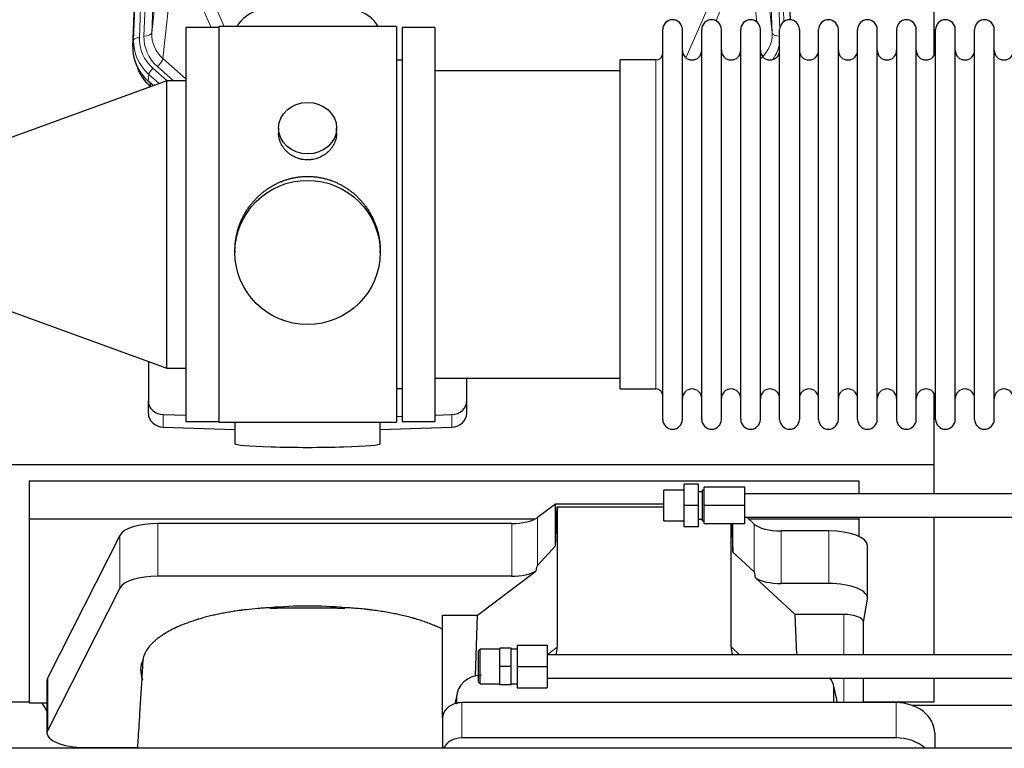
# Model space of a CAD drawing. Header units: inches. Extents: x 0 to 23760, y -13 to 16800.
# Tile 17 of 209: x 2738 to 3248, y 7525 to 7902. Entities that reach past the tile are written whole.
import ezdxf

# ---------------------------------------------------------------- set-up
doc = ezdxf.new("R2010")
doc.units = ezdxf.units.IN
doc.layers.add('254', color=7, linetype='Continuous', true_color=0xffffff)

msp = doc.modelspace()

# ---------------------------------------------------------------- linework, layer by layer
at = {"layer": '254', "color": 110, "linetype": 'Continuous', "lineweight": 13}
for p, q in [((2796.666, 7891.48), (2809.777, 8224.502)), ((2812.771, 8225.722), (2799.66, 7892.7)), ((2802.052, 7893.536), (2815.118, 8225.43)), ((2819.11, 8227.056), (2806.044, 7895.162)), ((3127.571, 7895.162), (3114.505, 8227.056)), ((3131.417, 7897.249), (3118.497, 8225.43)), ((3133.623, 7901.145), (3120.844, 8225.722)), ((2806.044, 7895.162), (2811.292, 7942.569)), ((3122.324, 7942.569), (3127.571, 7895.162)), ((2817.107, 7929.217), (2811.882, 7882.017)), ((3119.656, 7900.783), (3116.509, 7929.217)), ((2836.848, 7898.03), (2828.533, 7916.967)), ((2835.595, 7916.817), (2843.652, 7898.465)), ((3082.865, 7882.298), (3098.021, 7916.817)), ((3105.082, 7916.967), (3098.307, 7901.536)), ((2796.286, 7888.042), (2796.666, 7891.48)), ((2811.882, 7882.017), (2823.808, 7871.438)), ((2806.665, 7876.926), (2813.991, 7870.428)), ((2809.057, 7877.761), (2817.325, 7870.428)), ((3067.308, 7871.565), (3067.308, 7881.186)), ((2804.547, 7873.734), (2804.167, 7870.296)), ((2809.884, 7869), (2804.547, 7873.734)), ((2805.214, 7869.367), (2805.361, 7867.504)), ((2805.361, 7867.504), (2805.481, 7867.397)), ((3067.308, 7710.886), (3067.308, 7871.565)), ((2812.028, 7691.119), (2812.028, 7697.583)), ((2961.587, 7691.119), (2961.587, 7697.583)), ((3005.88, 7619.427), (3005.88, 7644.318)), ((2809.173, 7613.965), (2809.173, 7641.219)), ((2992.563, 7613.965), (2992.563, 7641.219)), ((3118.244, 7616.268), (3118.244, 7640.932)), ((3132.103, 7610.134), (3132.103, 7637.389)), ((3156.937, 7610.134), (3156.937, 7637.389)), ((2789.541, 7607.774), (2789.541, 7635.028)), ((3164.613, 7594.119), (3164.613, 7573.186)), ((3010.864, 7573.214), (3016.179, 7577.206)), ((3106.214, 7577.3), (3110.669, 7573.186)), ((2752.152, 7534.287), (2752.152, 7561.541)), ((3164.613, 7561.186), (3164.613, 7548.474)), ((3161.268, 7548.473), (3159.444, 7556.484)), ((2964.039, 7551.174), (2963.391, 7548.011)), ((2966.754, 7548.473), (2966.754, 7530.212)), ((3191.754, 7548.473), (3191.754, 7530.212))]:
    msp.add_line(p, q, dxfattribs=at)
at = {"layer": '254', "color": 2, "linetype": 'Continuous', "lineweight": 25}
for p, q in [((2796.286, 7888.042), (2809.403, 8221.244)), ((3124.212, 8221.244), (3136.779, 7902.032)), ((3211.468, 7883.572), (3211.468, 8108.955)), ((2823.808, 7898.031), (2823.808, 7694.031)), ((2840.808, 7898.031), (2823.808, 7898.031)), ((2840.808, 7898.466), (2840.808, 7693.606)), ((2932.808, 7898.466), (2840.808, 7898.466)), ((2932.808, 7898.466), (2932.808, 7693.606)), ((2952.808, 7898.036), (2935.808, 7898.036)), ((2935.808, 7898.036), (2935.808, 7694.036)), ((2952.808, 7898.036), (2952.808, 7694.036)), ((3070.808, 7885.535), (3070.808, 7896.936)), ((3081.008, 7885.535), (3081.008, 7896.936)), ((3091.008, 7885.535), (3091.008, 7896.936)), ((3101.208, 7885.535), (3101.208, 7896.936)), ((3111.208, 7885.535), (3111.208, 7896.936)), ((3121.408, 7885.535), (3121.408, 7896.936)), ((3131.408, 7885.535), (3131.408, 7896.936)), ((3141.608, 7896.936), (3141.608, 7885.535)), ((3151.608, 7885.535), (3151.608, 7896.936)), ((3161.808, 7885.535), (3161.808, 7896.936)), ((3171.808, 7695.136), (3171.808, 7896.936)), ((3182.008, 7695.136), (3182.008, 7896.936)), ((3192.008, 7896.936), (3192.008, 7695.136)), ((3202.208, 7695.136), (3202.208, 7896.936)), ((3212.208, 7695.136), (3212.208, 7896.936)), ((3222.408, 7695.136), (3222.408, 7896.936)), ((3232.408, 7695.136), (3232.408, 7896.936)), ((3242.608, 7695.136), (3242.608, 7896.936)), ((3070.808, 7695.136), (3070.808, 7885.535)), ((3081.008, 7695.136), (3081.008, 7885.535)), ((3091.008, 7695.136), (3091.008, 7885.535)), ((3101.208, 7695.136), (3101.208, 7885.535)), ((3111.208, 7695.136), (3111.208, 7885.535)), ((3121.408, 7695.136), (3121.408, 7885.535)), ((3131.408, 7695.136), (3131.408, 7885.535)), ((3141.608, 7885.535), (3141.608, 7695.136)), ((3151.608, 7695.136), (3151.608, 7885.535)), ((3161.808, 7695.136), (3161.808, 7885.535)), ((2935.808, 7881.036), (2932.808, 7881.036)), ((3067.308, 7881.186), (3048.808, 7881.186)), ((3048.808, 7871.565), (3048.808, 7881.186)), ((3048.808, 7875.536), (2952.808, 7875.536)), ((2813.808, 7870.428), (2713.808, 7834.031)), ((2806.867, 7867.901), (2804.167, 7870.296)), ((2805.361, 7867.504), (2805.38, 7867.361)), ((2823.808, 7870.428), (2813.808, 7870.428)), ((2813.808, 7721.634), (2813.808, 7870.428)), ((3048.808, 7710.886), (3048.808, 7871.565)), ((2871.76, 7845.905), (2871.76, 7843.332)), ((2901.855, 7843.32), (2901.855, 7845.905)), ((2849.168, 7782.685), (2849.168, 7781.547)), ((2924.447, 7781.547), (2924.447, 7782.685)), ((2713.808, 7758.031), (2813.808, 7721.634)), ((2804.308, 7725.092), (2804.308, 7704.675)), ((2813.808, 7721.634), (2823.808, 7721.634)), ((2952.808, 7716.536), (3048.808, 7716.536)), ((2969.308, 7704.675), (2969.308, 7716.536)), ((2932.808, 7711.036), (2935.808, 7711.036)), ((3048.808, 7710.886), (3067.308, 7710.886)), ((3211.468, 7671.682), (3211.468, 7708.509)), ((2804.308, 7698.21), (2804.308, 7704.675)), ((2969.308, 7698.21), (2969.308, 7704.675)), ((2812.028, 7697.583), (2823.809, 7697.218)), ((2823.808, 7694.031), (2840.808, 7694.031)), ((2840.808, 7693.606), (2888.097, 7693.606)), ((2849.144, 7693.606), (2849.144, 7682.542)), ((2888.097, 7693.606), (2932.808, 7693.606)), ((2924.472, 7682.542), (2924.472, 7693.606)), ((2932.807, 7696.692), (2935.807, 7696.785)), ((2935.808, 7694.036), (2952.808, 7694.036)), ((2952.807, 7697.311), (2961.587, 7697.583)), ((2812.028, 7691.119), (2849.145, 7689.969)), ((2924.471, 7689.969), (2961.587, 7691.119)), ((2723.468, 7671.682), (3211.468, 7671.682)), ((3211.468, 7656.538), (3211.468, 7671.682)), ((2742.468, 7663.371), (2742.468, 7643.568)), ((2742.468, 7663.371), (3172.468, 7663.371)), ((3172.468, 7663.371), (3172.468, 7656.54)), ((3071.364, 7642.54), (3071.364, 7658.54)), ((3081.864, 7658.54), (3071.364, 7658.54)), ((3081.864, 7650.54), (3081.864, 7661.54)), ((3089.364, 7661.54), (3081.864, 7661.54)), ((3089.364, 7650.54), (3089.364, 7661.54)), ((3091.364, 7657.54), (3089.364, 7657.54)), ((3091.364, 7642.54), (3091.364, 7658.54)), ((3092.364, 7658.54), (3091.364, 7658.54)), ((3092.364, 7650.54), (3092.364, 7660.04)), ((3113.364, 7660.04), (3092.364, 7660.04)), ((3113.364, 7650.54), (3113.364, 7660.04)), ((3269.364, 7656.54), (3113.364, 7656.54)), ((3015.198, 7651.197), (3005.88, 7644.318)), ((3071.364, 7651.197), (3015.198, 7651.197)), ((3015.198, 7629.573), (3015.198, 7651.197)), ((3015.198, 7629.573), (3016.179, 7649.894)), ((3016.179, 7649.894), (3071.363, 7649.894)), ((3016.179, 7649.894), (3016.179, 7577.206)), ((3081.864, 7639.54), (3081.864, 7650.54)), ((3089.364, 7650.54), (3081.864, 7650.54)), ((3089.364, 7639.54), (3089.364, 7650.54)), ((3092.364, 7641.04), (3092.364, 7650.54)), ((3113.364, 7650.54), (3092.364, 7650.54)), ((3113.364, 7641.04), (3113.364, 7650.54)), ((2742.468, 7643.568), (2742.468, 7548.3)), ((2742.468, 7643.568), (3004.66, 7643.568)), ((3071.364, 7642.54), (3081.864, 7642.54)), ((3089.364, 7643.54), (3091.364, 7643.54)), ((3091.364, 7642.54), (3092.364, 7642.54)), ((3113.364, 7644.54), (3269.364, 7644.54)), ((3118.244, 7640.932), (3114.339, 7644.54)), ((3115.385, 7643.568), (3172.468, 7643.568)), ((3172.468, 7644.54), (3172.468, 7643.568)), ((3172.468, 7643.568), (3172.468, 7634.556)), ((3211.468, 7573.186), (3211.468, 7644.54)), ((2992.563, 7641.219), (2809.173, 7641.219)), ((3089.364, 7639.54), (3081.864, 7639.54)), ((3113.364, 7641.04), (3092.364, 7641.04)), ((3106.214, 7577.3), (3106.214, 7641.04)), ((3106.561, 7641.04), (3107.134, 7626.435)), ((3107.134, 7626.435), (3107.134, 7641.04)), ((3156.937, 7637.389), (3132.103, 7637.389)), ((2789.541, 7635.028), (2752.152, 7561.541)), ((3005.88, 7619.427), (3015.198, 7629.573)), ((3176.937, 7602.481), (3176.937, 7629.735)), ((3107.134, 7626.435), (3118.244, 7616.268)), ((2992.563, 7613.965), (2809.173, 7613.965)), ((2974.792, 7593.802), (3005.044, 7616.521)), ((3118.973, 7613.099), (3139.523, 7594.119)), ((2789.541, 7607.774), (2752.152, 7534.287)), ((3156.937, 7610.134), (3132.103, 7610.134)), ((3174.822, 7590.083), (3176.892, 7601.972)), ((2956.754, 7540.538), (2956.754, 7593.802)), ((2956.754, 7593.802), (2974.792, 7593.802)), ((2973.871, 7562.334), (2974.792, 7593.802)), ((3164.613, 7594.119), (3139.523, 7594.119)), ((3140.344, 7573.186), (3139.523, 7594.119)), ((3174.822, 7573.184), (3174.822, 7590.213)), ((2976.314, 7576.186), (2975.364, 7575.236)), ((2986.364, 7576.186), (2976.314, 7576.186)), ((2976.314, 7558.186), (2976.314, 7576.186)), ((2986.364, 7567.186), (2986.364, 7576.686)), ((2992.364, 7576.686), (2986.364, 7576.686)), ((2992.364, 7567.186), (2992.364, 7576.686)), ((2995.364, 7576.186), (2992.364, 7576.186)), ((2995.364, 7578.186), (2995.364, 7567.186)), ((2995.364, 7578.186), (3010.864, 7578.186)), ((3010.864, 7578.186), (3010.864, 7567.186)), ((2975.364, 7559.136), (2975.364, 7575.236)), ((5912.864, 7573.186), (3010.864, 7573.186)), ((2986.364, 7557.686), (2986.364, 7567.186)), ((2992.364, 7567.186), (2986.364, 7567.186)), ((2992.364, 7557.686), (2992.364, 7567.186)), ((2995.364, 7567.186), (2995.364, 7556.186)), ((2995.364, 7567.186), (3010.864, 7567.186)), ((3010.864, 7567.186), (3010.864, 7556.186)), ((3010.864, 7561.186), (5912.864, 7561.186)), ((3174.822, 7548.471), (3174.822, 7561.185)), ((3211.468, 7548.857), (3211.468, 7561.188)), ((2751.784, 7560.079), (2751.784, 7532.824)), ((2975.364, 7559.136), (2976.314, 7558.186)), ((2976.314, 7558.186), (2986.364, 7558.186)), ((2992.364, 7557.686), (2986.364, 7557.686)), ((2992.364, 7558.186), (2995.364, 7558.186)), ((2995.364, 7556.186), (3010.864, 7556.186)), ((3161.41, 7548.473), (3159.305, 7557.716)), ((3159.444, 7548.473), (3159.444, 7556.484)), ((2964.249, 7553.241), (2963.164, 7547.944)), ((2964.039, 7551.174), (2964.039, 7547.877)), ((2723.468, 7548.857), (2742.468, 7548.857)), ((2742.468, 7548.3), (2751.787, 7548.3)), ((3191.754, 7548.473), (2966.754, 7548.473)), ((3174.822, 7548.857), (3211.468, 7548.857)), ((3199.848, 7547.117), (3311.782, 7547.117)), ((2956.754, 7540.539), (2956.754, 7524.842)), ((3191.754, 7530.212), (2966.754, 7530.212)), ((3211.754, 7532.605), (3211.754, 7524.842)), ((6049.808, 7524.842), (2695.308, 7524.842)), ((2771.784, 7525.171), (2776.804, 7525.171)), ((2776.804, 7525.171), (2776.804, 7524.842)), ((2776.804, 7525.171), (2798.679, 7525.171))]:
    msp.add_line(p, q, dxfattribs=at)
for centre, radius, start, end in [((3075.908, 7896.936), 5.1, 0, 180), ((3096.108, 7896.936), 5.1, 0, 180), ((3116.308, 7896.936), 5.1, 0, 180), ((3136.508, 7896.936), 5.1, 0, 180), ((3156.708, 7896.936), 5.1, 0, 180), ((3176.908, 7896.936), 5.1, 0, 180), ((3197.108, 7896.936), 5.1, 0, 180), ((3217.308, 7896.936), 5.1, 0, 180), ((3237.508, 7896.936), 5.1, 0, 180), ((3067.308, 7884.686), 3.5, 270, 0), ((3086.008, 7886.186), 5, 180, 0), ((3106.208, 7886.186), 5, 180, 0), ((3126.408, 7886.186), 5, 180, 0), ((3146.608, 7886.186), 5, 180, 0), ((3166.808, 7886.186), 5, 180, 0), ((3187.008, 7886.186), 5, 180, 0), ((3207.208, 7886.186), 5, 180, 0), ((3227.408, 7886.186), 5, 180, 0), ((3247.608, 7886.186), 5, 180, 0), ((3067.308, 7707.386), 3.5, 0, 90), ((3086.008, 7705.886), 5, 0, 180), ((3106.208, 7705.886), 5, 0, 180), ((3126.408, 7705.886), 5, 0, 180), ((3146.608, 7705.886), 5, 0, 180), ((3166.808, 7705.886), 5, 0, 180), ((3187.008, 7705.886), 5, 0, 180), ((3207.208, 7705.886), 5, 0, 180), ((3227.408, 7705.886), 5, 0, 180), ((3247.608, 7705.886), 5, 0, 180), ((3075.908, 7695.136), 5.1, 180, 0), ((3096.108, 7695.136), 5.1, 180, 0), ((3116.308, 7695.136), 5.1, 180, 0), ((3136.508, 7695.136), 5.1, 180, 0), ((3156.708, 7695.136), 5.1, 180, 0), ((3176.908, 7695.136), 5.1, 180, 0), ((3197.108, 7695.136), 5.1, 180, 0), ((3217.308, 7695.136), 5.1, 180, 0), ((3237.508, 7695.136), 5.1, 180, 0)]:
    msp.add_arc(centre, radius, start, end, dxfattribs=at)
for centre, major_axis, ratio, start_param, end_param in [((2886.808, 7894.494), (-37.64, 0), 0.4617486, 3.372107, 6.0525728), ((2823.307, 7887.234), (-27.038, -0.124), 0.8859493, 6.2442616, 7.0633748), ((2824.112, 7889.037), (-21.335, -18.979), 0.8422692, 5.9172723, 6.3010988), ((2825.285, 7874.167), (27.003, -10.205), 0.5569658, 3.9839149, 4.1131378), ((2812.308, 7704.675), (-8, 0), 0.8870108, 0, 1.5358897), ((2961.308, 7704.675), (-8, 0), 0.8870108, 1.6057029, 3.1415927), ((2812.308, 7698.21), (-8, 0), 0.8870108, 0, 1.5358897), ((2961.308, 7698.21), (-8, 0), 0.8870108, 1.6057029, 3.1415927), ((2886.808, 7682.542), (-37.664, 0), 0.0504434, 0, 3.1415927), ((2992.563, 7646.959), (-15, 0), 0.3826834, 1.5707963, 2.6633841), ((2809.173, 7633.565), (20, 0), 0.3826834, 1.5707963, 2.9492947), ((3132.103, 7643.129), (-15, 0), 0.3826834, 0.392691, 1.5707963), ((3156.937, 7629.735), (20, 0), 0.3826834, 0.0000123, 1.5707963), ((2992.563, 7273.194), (-13.469, -346.314), 0.0190642, 3.1640389, 3.2737854), ((2809.173, 7606.311), (20, 0), 0.3826834, 1.5707963, 2.9492947), ((2992.563, 7619.705), (-15, 0), 0.3826834, 1.5707963, 2.5536377), ((3132.103, 7204.66), (13.933, -411.641), 0.0134983, 3.0163009, 3.1283751), ((3132.103, 7615.875), (-15, 0), 0.3826834, 0.5047652, 1.5707963), ((3156.937, 7602.481), (20, 0), 0.3826834, 6.216629, 7.8539816), ((2886.804, 7565.352), (86.5, 0), 0.3826834, 1.3483772, 1.7943795), ((3164.613, 7590.213), (10.208, 0), 0.3826834, 0.0000123, 1.5707963), ((2997.084, 7577.807), (19.053, -1.602), 0.7899984, 6.0790009, 6.3495024), ((3124.626, 7577.807), (-18.368, -1.548), 0.8197595, 6.2141926, 6.4909341), ((2886.804, 7565.352), (86.5, 0), 0.3826834, 2.9725041, 3.2916257), ((2771.784, 7560.079), (20, 0), 0.3826834, 2.9492947, 3.1416097), ((2977.079, 7551.095), (13.036, -0.373), 0.8874794, 1.60301, 3.1669686), ((3152.417, 7556.437), (-7.024, -0.222), 0.8867966, 3.1136042, 3.9723137), ((2967.468, 7645.014), (244, 0), 0.8870108, 3.6048794, 3.6281468), ((2966.754, 7540.539), (10, 0), 0.7933958, 1.8474697, 3.1415927), ((2966.754, 7527.68), (0, -20.985), 0.4765235, 3.3133452, 3.4165375), ((2966.754, 7540.539), (10, 0), 0.7933958, 1.5707963, 1.7425489), ((3191.754, 7532.605), (20, 0), 0.7933958, 0, 1.5707963), ((2771.784, 7532.824), (20, 0), 0.3826834, 2.9492947, 4.712389), ((2966.754, 7522.278), (10, 0), 0.7933958, 1.5707963, 2.8124863), ((3191.754, 7514.344), (20, 0), 0.7933958, 0.722959, 1.5707963)]:
    msp.add_ellipse(centre, major_axis=major_axis, ratio=ratio, start_param=start_param, end_param=end_param, dxfattribs=at)
at = {"layer": '254', "color": 110, "linetype": 'Continuous', "lineweight": 13}
for centre, major_axis, ratio, start_param, end_param in [((2799.66, 7891.315), (-2.998, 0.118), 0.4614673, 4.7305545, 6.248991), ((2823.68, 7891.982), (-24.034, -0.11), 0.8859493, 6.2442616, 7.0633748), ((2826.071, 7892.817), (-24.034, -0.11), 0.8859493, 6.2442616, 7.0633748), ((2802.052, 7895.383), (-3.997, 0.157), 0.4614673, 1.5889619, 3.1073983), ((2826.071, 7894.664), (-20.033, -0.591), 0.8872905, 6.2219242, 7.0410373), ((3107.544, 7894.664), (20.033, -0.591), 0.8872905, 5.5253333, 6.3444464), ((3131.563, 7895.383), (-3.997, -0.157), 0.4614673, 0.0341943, 1.5136497), ((2823.68, 7890.596), (27.029, -0.244), 0.8851019, 3.1148362, 3.9339493), ((3107.544, 7892.817), (24.034, -0.11), 0.8859493, 5.722211, 6.1681029), ((2809.057, 7879.608), (-2.654, -2.992), 0.3265056, 1.2180917, 2.7365282), ((2806.665, 7875.541), (-1.991, -2.244), 0.3265056, 4.3596844, 5.8781208)]:
    msp.add_ellipse(centre, major_axis=major_axis, ratio=ratio, start_param=start_param, end_param=end_param, dxfattribs=at)
at = {"layer": '254', "color": 2, "linetype": 'Continuous', "lineweight": 25}
for centre, major_axis, ratio in [((2886.808, 7845.905), (15.048, 0), 0.8870108), ((2886.808, 7781.547), (-37.64, 0), 0.9914449)]:
    msp.add_ellipse(centre, major_axis=major_axis, ratio=ratio, dxfattribs=at)
for points, knots in [([(2901.855, 7843.322), (2901.855, 7842.892), (2901.831, 7842.459), (2901.771, 7841.913), (2901.758, 7841.803), (2901.727, 7841.582), (2901.677, 7841.252), (2901.614, 7840.924), (2901.47, 7840.272), (2901.35, 7839.842), (2901.066, 7838.991), (2900.9, 7838.57), (2900.617, 7837.946), (2900.517, 7837.739), (2900.385, 7837.482), (2900.358, 7837.43), (2900.303, 7837.328), (2900.221, 7837.176), (2900.135, 7837.024), (2899.844, 7836.525), (2899.592, 7836.136), (2899.048, 7835.383), (2898.756, 7835.018), (2898.289, 7834.488), (2898.129, 7834.315), (2897.88, 7834.059), (2897.754, 7833.932), (2897.626, 7833.807), (2897.539, 7833.724), (2897.495, 7833.683), (2897.101, 7833.314), (2896.736, 7833.004), (2895.978, 7832.419), (2895.585, 7832.144), (2894.771, 7831.63), (2894.35, 7831.39), (2893.806, 7831.114), (2893.696, 7831.06), (2893.475, 7830.954), (2893.363, 7830.902), (2893.027, 7830.751), (2892.801, 7830.656), (2892.118, 7830.387), (2891.656, 7830.229), (2890.718, 7829.957), (2890.242, 7829.843), (2889.518, 7829.705), (2889.275, 7829.664), (2888.908, 7829.612), (2888.785, 7829.596), (2888.6, 7829.574), (2888.538, 7829.567), (2888.415, 7829.554), (2888.353, 7829.548), (2887.797, 7829.495), (2887.305, 7829.472), (2886.322, 7829.472), (2885.832, 7829.494), (2884.854, 7829.586), (2884.367, 7829.654), (2883.759, 7829.769), (2883.638, 7829.794), (2883.395, 7829.846), (2883.033, 7829.928), (2882.676, 7830.022), (2881.969, 7830.226), (2881.507, 7830.383), (2880.601, 7830.74), (2880.157, 7830.938), (2879.506, 7831.268), (2879.291, 7831.383), (2878.972, 7831.564), (2878.866, 7831.625), (2878.656, 7831.75), (2878.553, 7831.814), (2878.039, 7832.138), (2877.645, 7832.413), (2876.887, 7832.997), (2876.524, 7833.305), (2875.83, 7833.953), (2875.499, 7834.293), (2875.145, 7834.694), (2875.105, 7834.739), (2875.028, 7834.829), (2874.913, 7834.964), (2874.651, 7835.283), (2874.438, 7835.563), (2874.029, 7836.129), (2873.776, 7836.516), (2873.314, 7837.31), (2873.103, 7837.716), (2872.819, 7838.34), (2872.729, 7838.55), (2872.603, 7838.87), (2872.563, 7838.976), (2872.485, 7839.19), (2872.447, 7839.297), (2872.268, 7839.832), (2872.148, 7840.263), (2871.956, 7841.129), (2871.883, 7841.565), (2871.81, 7842.221), (2871.791, 7842.44), (2871.773, 7842.77), (2871.766, 7842.935), (2871.762, 7843.1), (2871.76, 7843.211), (2871.76, 7843.266), (2871.76, 7843.324), (2871.76, 7843.326), (2871.76, 7843.329)], [0, 0, 0, 0, 0.0308202, 0.0308202, 0.0386347, 0.0386347, 0.0464491, 0.062078, 0.062078, 0.0933358, 0.0933358, 0.1245936, 0.1245936, 0.1402226, 0.1402226, 0.1441298, 0.1441298, 0.148037, 0.1558515, 0.1558515, 0.1871093, 0.1871093, 0.2183671, 0.2183671, 0.233996, 0.233996, 0.2418105, 0.2457177, 0.2457177, 0.2496249, 0.2496249, 0.2808827, 0.2808827, 0.3121405, 0.3121405, 0.3433983, 0.3433983, 0.3512128, 0.3512128, 0.3590273, 0.3590273, 0.3746562, 0.3746562, 0.405914, 0.405914, 0.4371718, 0.4371718, 0.4528007, 0.4528007, 0.4606152, 0.4606152, 0.4645224, 0.4645224, 0.4684296, 0.4684296, 0.4996874, 0.4996874, 0.5309452, 0.5309452, 0.5622031, 0.5622031, 0.5700175, 0.5700175, 0.577832, 0.5934609, 0.5934609, 0.6247187, 0.6247187, 0.6559765, 0.6559765, 0.6716054, 0.6716054, 0.6794199, 0.6794199, 0.6872343, 0.6872343, 0.7184921, 0.7184921, 0.7497499, 0.7497499, 0.7810078, 0.7810078, 0.784915, 0.784915, 0.7888222, 0.7966367, 0.8122656, 0.8122656, 0.8435234, 0.8435234, 0.8747812, 0.8747812, 0.8904101, 0.8904101, 0.8982246, 0.8982246, 0.906039, 0.906039, 0.9372968, 0.9372968, 0.9685546, 0.9685546, 0.9841835, 0.9841835, 0.991998, 0.9959052, 0.9959052, 0.9998125, 0.9998125, 1, 1, 1, 1]), ([(2849.168, 7782.637), (2849.168, 7782.65), (2849.168, 7783.277), (2849.199, 7784.518), (2849.337, 7786.358), (2849.565, 7788.196), (2849.779, 7789.419), (2849.962, 7790.336), (2850.044, 7790.718), (2850.131, 7791.1), (2850.167, 7791.252), (2850.185, 7791.329), (2850.239, 7791.557), (2850.426, 7792.317), (2850.802, 7793.669), (2851.387, 7795.437), (2852.055, 7797.172), (2852.805, 7798.872), (2853.638, 7800.54), (2854.248, 7801.628), (2854.647, 7802.302), (2854.728, 7802.436), (2854.891, 7802.703), (2855.137, 7803.102), (2855.39, 7803.496), (2855.903, 7804.275), (2856.611, 7805.294), (2857.739, 7806.766), (2858.934, 7808.18), (2860.195, 7809.536), (2861.081, 7810.403), (2861.762, 7811.038), (2862.107, 7811.351), (2862.459, 7811.66), (2862.695, 7811.864), (2862.813, 7811.965), (2863.408, 7812.468), (2864.375, 7813.246), (2865.872, 7814.335), (2867.416, 7815.348), (2869.007, 7816.284), (2870.645, 7817.143), (2871.769, 7817.663), (2872.625, 7818.033), (2873.056, 7818.213), (2873.491, 7818.385), (2873.71, 7818.47), (2873.783, 7818.498), (2873.929, 7818.554), (2874.587, 7818.802), (2875.836, 7819.233), (2877.619, 7819.748), (2879.419, 7820.172), (2881.238, 7820.503), (2883.074, 7820.741), (2884.311, 7820.838), (2885.244, 7820.886), (2885.711, 7820.905), (2886.259, 7820.915), (2886.494, 7820.918), (2886.651, 7820.919), (2886.729, 7820.919), (2886.808, 7820.919)], [0, 0, 0, 0, 0.0006246, 0.0318551, 0.0630856, 0.0943161, 0.1255465, 0.1255465, 0.1411618, 0.1450656, 0.1450656, 0.1489694, 0.1489694, 0.156777, 0.1880075, 0.219238, 0.2504685, 0.2816989, 0.3129294, 0.3441599, 0.3441599, 0.3519675, 0.3519675, 0.3597751, 0.3753904, 0.3753904, 0.4066209, 0.4378513, 0.4690818, 0.5003123, 0.5315428, 0.5315428, 0.547158, 0.5549656, 0.5549656, 0.5627733, 0.5627733, 0.5940037, 0.6252342, 0.6564647, 0.6876952, 0.7189257, 0.7501562, 0.7501562, 0.7657714, 0.773579, 0.773579, 0.7774828, 0.7774828, 0.7813866, 0.8126171, 0.8438476, 0.8750781, 0.9063086, 0.937539, 0.9687695, 0.9687695, 0.9843848, 0.9921924, 0.9960962, 0.9960962, 1, 1, 1, 1]), ([(2886.808, 7820.919), (2887.435, 7820.919), (2888.685, 7820.886), (2890.542, 7820.741), (2892.382, 7820.502), (2894.205, 7820.17), (2896.011, 7819.745), (2897.204, 7819.399), (2898.095, 7819.116), (2898.391, 7819.018), (2898.761, 7818.89), (2898.835, 7818.864), (2898.982, 7818.812), (2899.203, 7818.733), (2900.008, 7818.437), (2901.303, 7817.914), (2902.985, 7817.135), (2904.623, 7816.276), (2906.216, 7815.338), (2907.765, 7814.32), (2908.769, 7813.588), (2909.388, 7813.114), (2909.511, 7813.019), (2909.756, 7812.826), (2910.121, 7812.535), (2910.48, 7812.238), (2911.189, 7811.637), (2912.113, 7810.815), (2913.435, 7809.522), (2914.692, 7808.167), (2915.887, 7806.753), (2916.64, 7805.769), (2917.189, 7805.015), (2917.46, 7804.635), (2917.724, 7804.248), (2917.899, 7803.989), (2917.986, 7803.859), (2918.416, 7803.206), (2919.076, 7802.149), (2919.984, 7800.526), (2920.812, 7798.868), (2921.56, 7797.173), (2922.227, 7795.442), (2922.617, 7794.263), (2922.889, 7793.369), (2923.02, 7792.92), (2923.163, 7792.392), (2923.223, 7792.165), (2923.262, 7792.014), (2923.281, 7791.938), (2923.454, 7791.254), (2923.728, 7790.037), (2924.048, 7788.207), (2924.277, 7786.372), (2924.415, 7784.534), (2924.447, 7783.286), (2924.447, 7782.651), (2924.447, 7782.632)], [0, 0, 0, 0, 0.0312188, 0.0624376, 0.0936563, 0.1248751, 0.1560939, 0.1873127, 0.1873127, 0.2029221, 0.2029221, 0.2068244, 0.2068244, 0.2107268, 0.2185315, 0.2497502, 0.280969, 0.3121878, 0.3434066, 0.3746254, 0.4058442, 0.4058442, 0.4136489, 0.4136489, 0.4214535, 0.4370629, 0.4370629, 0.4682817, 0.4995005, 0.5307193, 0.5619381, 0.5931568, 0.5931568, 0.6087662, 0.6165709, 0.6165709, 0.6243756, 0.6243756, 0.6555944, 0.6868132, 0.718032, 0.7492507, 0.7804695, 0.8116883, 0.8116883, 0.8272977, 0.8351024, 0.8390047, 0.8390047, 0.8429071, 0.8429071, 0.8741259, 0.9053447, 0.9365634, 0.9677822, 0.999001, 1, 1, 1, 1]), ([(2867.625, 7597.631), (2866.552, 7597.579), (2865.483, 7597.519), (2863.353, 7597.382), (2862.292, 7597.304), (2859.121, 7597.045), (2857.022, 7596.837), (2854.419, 7596.533), (2853.9, 7596.47), (2853.122, 7596.372), (2852.733, 7596.322), (2852.216, 7596.253), (2851.957, 7596.219), (2850.796, 7596.062), (2849.776, 7595.914), (2847.757, 7595.603), (2846.759, 7595.44), (2844.786, 7595.097), (2843.811, 7594.918), (2841.883, 7594.544), (2840.931, 7594.35), (2839.048, 7593.944), (2837.188, 7593.524), (2834.464, 7592.846), (2832.693, 7592.363), (2831.382, 7591.989), (2830.948, 7591.862), (2830.408, 7591.702), (2830.301, 7591.669), (2830.086, 7591.604), (2829.979, 7591.572), (2829.658, 7591.474), (2829.445, 7591.408), (2828.386, 7591.078), (2827.556, 7590.808), (2825.121, 7589.979), (2823.569, 7589.402), (2821.343, 7588.501), (2819.894, 7587.889), (2817.821, 7586.935), (2816.508, 7586.276), (2815.23, 7585.605), (2814.608, 7585.263), (2813.702, 7584.741), (2813.404, 7584.566), (2813.038, 7584.345), (2812.965, 7584.301), (2812.82, 7584.212), (2812.603, 7584.078), (2812.39, 7583.945), (2811.685, 7583.498), (2810.602, 7582.775), (2809.106, 7581.671), (2807.739, 7580.546), (2806.911, 7579.783), (2806.126, 7579.013), (2805.755, 7578.624), (2804.706, 7577.449), (2804.093, 7576.652), (2803.504, 7575.739), (2803.44, 7575.637), (2803.314, 7575.433), (2803.253, 7575.331), (2803.073, 7575.025), (2802.96, 7574.82), (2802.637, 7574.207), (2802.445, 7573.797), (2802.108, 7572.977), (2801.962, 7572.567), (2801.716, 7571.746), (2801.615, 7571.334), (2801.538, 7570.923)], [0, 0, 0, 0, 0.03125, 0.03125, 0.0625, 0.0625, 0.125, 0.125, 0.140625, 0.140625, 0.1484375, 0.1523438, 0.15625, 0.15625, 0.1875, 0.1875, 0.21875, 0.21875, 0.25, 0.25, 0.28125, 0.28125, 0.3125, 0.34375, 0.375, 0.375, 0.390625, 0.390625, 0.3945313, 0.3945313, 0.3984375, 0.3984375, 0.40625, 0.40625, 0.4375, 0.4375, 0.5, 0.5, 0.53125, 0.5625, 0.59375, 0.59375, 0.625, 0.625, 0.640625, 0.640625, 0.6445313, 0.6445313, 0.6484375, 0.65625, 0.65625, 0.6875, 0.71875, 0.75, 0.78125, 0.78125, 0.8125, 0.8125, 0.875, 0.875, 0.8828125, 0.8828125, 0.890625, 0.890625, 0.90625, 0.90625, 0.9375, 0.9375, 0.96875, 0.96875, 1, 1, 1, 1]), ([(2906.074, 7597.161), (2905.279, 7597.199), (2904.482, 7597.233), (2902.885, 7597.289), (2902.084, 7597.312), (2900.881, 7597.339), (2900.48, 7597.346), (2899.676, 7597.359), (2899.274, 7597.364), (2898.469, 7597.371), (2898.066, 7597.374), (2897.26, 7597.379), (2896.857, 7597.38), (2896.251, 7597.381), (2896.05, 7597.382), (2895.646, 7597.382), (2895.444, 7597.382), (2894.838, 7597.383), (2894.435, 7597.382), (2893.223, 7597.382), (2892.415, 7597.382), (2889.993, 7597.382), (2888.377, 7597.382), (2885.147, 7597.382), (2883.531, 7597.383), (2880.301, 7597.383), (2878.686, 7597.383), (2877.02, 7597.383), (2876.969, 7597.383), (2876.868, 7597.383), (2876.818, 7597.383), (2876.666, 7597.383), (2876.565, 7597.383), (2876.263, 7597.382), (2876.061, 7597.381), (2875.455, 7597.378), (2875.051, 7597.374), (2874.445, 7597.367), (2874.244, 7597.365), (2873.84, 7597.359), (2873.235, 7597.349), (2872.631, 7597.336), (2870.623, 7597.288), (2869.027, 7597.23), (2867.441, 7597.152)], [0, 0, 0, 0, 0.0625, 0.0625, 0.125, 0.125, 0.15625, 0.15625, 0.1875, 0.1875, 0.21875, 0.21875, 0.25, 0.25, 0.265625, 0.265625, 0.28125, 0.28125, 0.3125, 0.3125, 0.375, 0.375, 0.5, 0.5, 0.625, 0.625, 0.75, 0.75, 0.7539062, 0.7539062, 0.7578125, 0.7578125, 0.765625, 0.765625, 0.78125, 0.78125, 0.8125, 0.8125, 0.828125, 0.828125, 0.84375, 0.875, 0.875, 1, 1, 1, 1]), ([(2956.754, 7586.468), (2955.991, 7586.85), (2955.205, 7587.224), (2953.589, 7587.955), (2951.928, 7588.67), (2950.178, 7589.353), (2948.384, 7590.019), (2947.465, 7590.344), (2945.582, 7590.978), (2944.617, 7591.286), (2943.136, 7591.736), (2942.637, 7591.884), (2942.005, 7592.066), (2941.879, 7592.102), (2941.624, 7592.175), (2941.497, 7592.211), (2941.114, 7592.318), (2940.858, 7592.389), (2939.573, 7592.741), (2938.53, 7593.011), (2936.417, 7593.53), (2934.275, 7594.028), (2932.077, 7594.483), (2929.851, 7594.917), (2928.724, 7595.124), (2926.442, 7595.516), (2925.287, 7595.701), (2922.947, 7596.049), (2921.763, 7596.212), (2920.265, 7596.403), (2919.815, 7596.459), (2919.362, 7596.514), (2919.06, 7596.55), (2918.908, 7596.568), (2918.151, 7596.656), (2917.544, 7596.724), (2915.721, 7596.918), (2914.501, 7597.036), (2912.054, 7597.248), (2910.826, 7597.343), (2908.362, 7597.509), (2907.126, 7597.58), (2905.885, 7597.639)], [0, 0, 0, 0, 0.0625, 0.0625, 0.125, 0.1875, 0.1875, 0.25, 0.25, 0.3125, 0.3125, 0.34375, 0.34375, 0.3515625, 0.3515625, 0.359375, 0.359375, 0.375, 0.375, 0.4375, 0.4375, 0.5, 0.5625, 0.5625, 0.625, 0.625, 0.6875, 0.6875, 0.75, 0.75, 0.765625, 0.7734375, 0.7734375, 0.78125, 0.78125, 0.8125, 0.8125, 0.875, 0.875, 0.9375, 0.9375, 1, 1, 1, 1]), ([(2801.307, 7568.109), (2801.256, 7567.21), (2801.015, 7562.997), (2800.551, 7555.236), (2799.974, 7545.906), (2799.444, 7537.512), (2799.04, 7531.011), (2798.785, 7526.898), (2798.678, 7525.17)], [0, 0, 0, 0, 0.0651431, 0.3044217, 0.5533328, 0.7186254, 0.8819374, 1, 1, 1, 1]), ([(2801.495, 7570.363), (2801.456, 7570.148), (2801.424, 7569.932), (2801.373, 7569.501), (2801.335, 7569.071), (2801.32, 7568.64), (2801.313, 7568.317), (2801.312, 7568.209), (2801.311, 7568.102)], [0, 0, 0, 0, 0.2858572, 0.2858572, 0.5717144, 0.8575716, 0.8575716, 1, 1, 1, 1])]:
    msp.add_open_spline(points, degree=3, knots=knots, dxfattribs=at)
for points in [[(2867.441, 7597.152), (2867.503, 7597.312), (2867.564, 7597.471), (2867.625, 7597.631)], [(2905.885, 7597.639), (2905.948, 7597.479), (2906.011, 7597.32), (2906.074, 7597.161)], [(2801.538, 7570.923), (2801.523, 7570.736), (2801.509, 7570.55), (2801.495, 7570.363)], [(2801.246, 7560.019), (2801.256, 7560.147), (2801.266, 7560.276), (2801.276, 7560.405)]]:
    msp.add_open_spline(points, degree=3, dxfattribs=at)
msp.add_rational_spline([(2964.039, 7547.877), (2964.031, 7548.024), (2964.023, 7548.172)], [0.500000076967, 0.499999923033, 0.500000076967], degree=2, dxfattribs=at)

doc.saveas('drawing.dxf')
